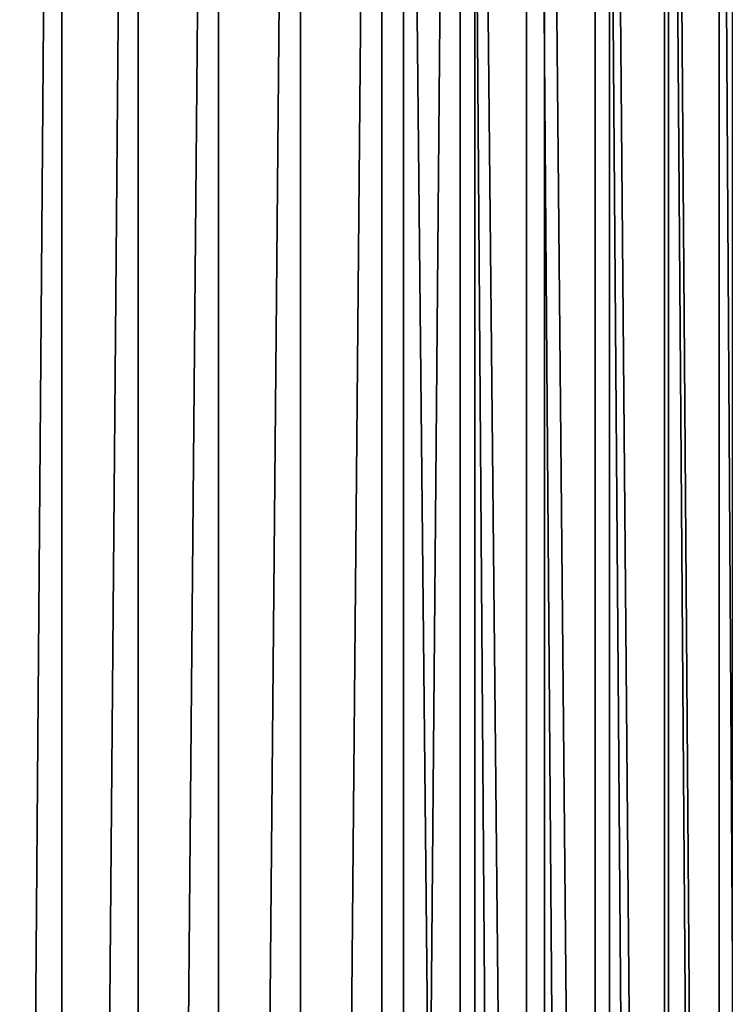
# Model space of a CAD drawing. Header units: metres. Extents: x -86 to 86, y -57 to 57.
# Tile 217 of 256: x 33 to 41, y 14 to 26. Entities that reach past the tile are written whole.
import ezdxf

# ---------------------------------------------------------------- set-up
doc = ezdxf.new("R2010")
doc.units = ezdxf.units.M
doc.layers.add('solid_125286', color=7, linetype='CONTINUOUS')

msp = doc.modelspace()

# ---------------------------------------------------------------- linework, layer by layer
at = {"layer": 'solid_125286'}
for points in [[(35.258972, 54.955376, -2), (35.258888, -54.955368, -2), (34.285557, -54.753021, -2)], [(35.258972, 54.955376, -2), (34.285557, -54.753021, -2), (34.285618, 54.75304, -2)], [(36.251842, 54.994244, -2), (36.251736, -54.994247, -2), (35.258888, -54.955368, -2)], [(36.251842, 54.994244, -2), (35.258888, -54.955368, -2), (35.258972, 54.955376, -2)], [(37.237957, 54.868595, -2), (36.251736, -54.994247, -2), (36.251842, 54.994244, -2)], [(37.237957, 54.868595, -2), (37.237858, -54.868614, -2), (36.251736, -54.994247, -2)], [(38.18959, 54.581974, -2), (37.237858, -54.868614, -2), (37.237957, 54.868595, -2)], [(34.285618, 54.75304, -2), (34.285557, -54.753021, -2), (33.359474, -54.392982, -2)], [(34.285618, 54.75304, -2), (33.359474, -54.392982, -2), (33.359512, 54.393002, -2)], [(38.18959, 54.581974, -2), (38.189449, -54.582031, -2), (37.237858, -54.868614, -2)], [(38.18959, 54.581974, -2), (38.990757, -54.3414, -2), (38.189449, -54.582031, -2)], [(38.994694, 54.340565, -2), (38.990757, -54.3414, -2), (38.18959, 54.581974, -2)], [(41.49025, 54.453724, -2), (41.475212, -54.449116, -2), (40.668133, 54.275387, -2)], [(33.359512, 54.393002, -2), (33.359474, -54.392982, -2), (32.505146, -53.884754, -2)], [(33.359512, 54.393002, -2), (32.505146, -53.884754, -2), (32.505161, 53.884766, -2)], [(38.994694, 54.340565, -2), (39.821274, -54.237724, -2), (38.990757, -54.3414, -2)], [(39.82848, 54.237431, -2), (39.821274, -54.237724, -2), (38.994694, 54.340565, -2)], [(39.82848, 54.237431, -2), (40.65712, -54.273968, -2), (39.821274, -54.237724, -2)], [(40.668133, 54.275387, -2), (40.65712, -54.273968, -2), (39.82848, 54.237431, -2)], [(40.668133, 54.275387, -2), (41.475212, -54.449116, -2), (40.65712, -54.273968, -2)], [(37.5, -42.5, 105), (-37.5, 42.5, 105), (-37.5, -42.5, 105)], [(37.5, -42.5, 105), (37.5, 42.5, 105), (-37.5, 42.5, 105)], [(38.368114, -42.424034, 105), (38.368114, 42.424034, 105), (37.5, 42.5, 105)], [(38.368114, -42.424034, 105), (37.5, 42.5, 105), (37.5, -42.5, 105)], [(39.210239, -42.198383, 105), (39.210236, 42.198387, 105), (38.368114, 42.424034, 105)], [(39.210239, -42.198383, 105), (38.368114, 42.424034, 105), (38.368114, -42.424034, 105)], [(40.000019, -41.830116, 105), (40.000019, 41.830116, 105), (39.210236, 42.198387, 105)], [(40.000019, -41.830116, 105), (39.210236, 42.198387, 105), (39.210239, -42.198383, 105)], [(40.713818, -41.330288, 105), (40.713818, 41.330288, 105), (40.000019, 41.830116, 105)], [(40.713818, -41.330288, 105), (40.000019, 41.830116, 105), (40.000019, -41.830116, 105)], [(41.330288, -40.713818, 105), (41.330288, 40.713818, 105), (40.713818, 41.330288, 105)], [(41.330288, -40.713818, 105), (40.713818, 41.330288, 105), (40.713818, -41.330288, 105)], [(41.830116, -40.000019, 105), (41.830116, 40.000019, 105), (41.330288, 40.713818, 105)], [(41.830116, -40.000019, 105), (41.330288, 40.713818, 105), (41.330288, -40.713818, 105)]]:
    msp.add_3dface(points, dxfattribs=at)

doc.saveas('drawing.dxf')
